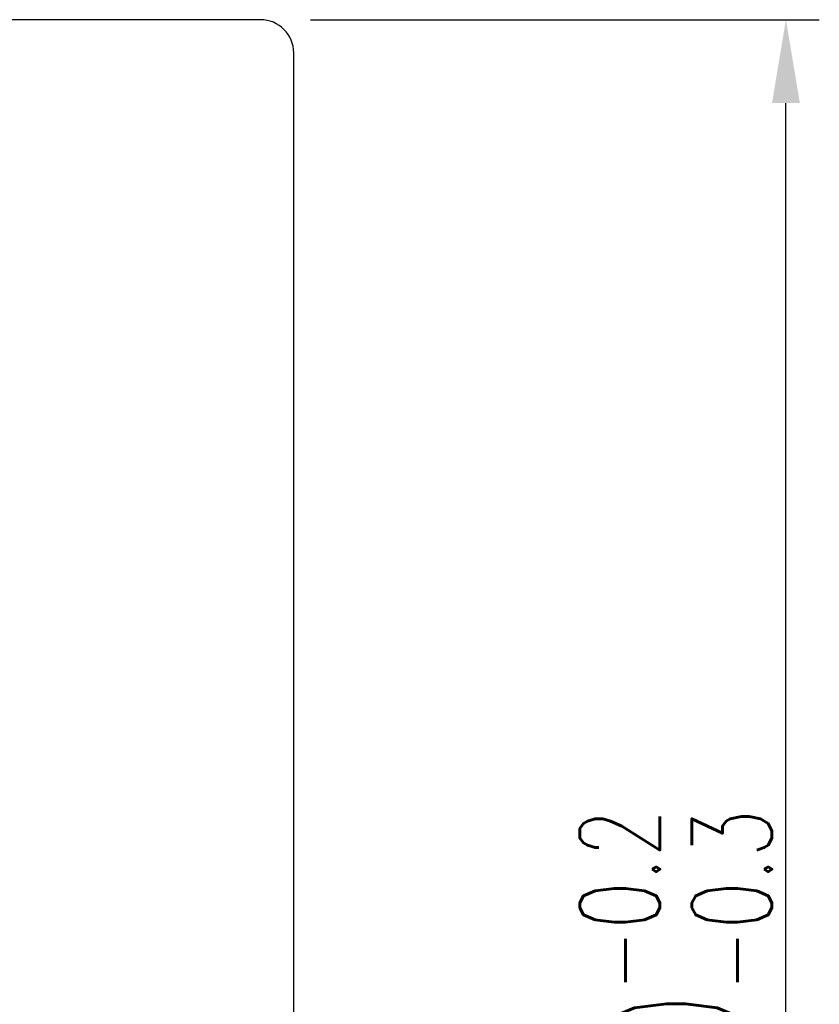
# Model space of a CAD drawing. Header units: millimetres. Extents: x 4 to 336, y 30 to 247.
# Tile 65 of 66: x 300 to 336, y 126 to 170. Entities that reach past the tile are written whole.
import ezdxf

# ---------------------------------------------------------------- set-up
doc = ezdxf.new("R2010")
doc.units = ezdxf.units.MM
doc.header["$LTSCALE"] = 0.2
doc.layers.get('DEFPOINTS').update_dxf_attribs({"linetype": 'CONTINUOUS'})
doc.layers.add('DIM', color=4, linetype='CONTINUOUS')
doc.layers.add('layer 1', color=7, linetype='CONTINUOUS')
doc.styles.add('DIM-7', font='SIMPLEX.shx', dxfattribs={"width": 0.7, "bigfont": 'chineset.shx'})
doc.dimstyles.new('CNS', dxfattribs={"dimtxt": 3.5, "dimasz": 2.5, "dimexe": 1, "dimexo": 1.5, "dimgap": 0.09, "dimtad": 0, "dimdsep": 46, "dimtxsty": 'DIM-7', "dimcen": 0.09, "dimclrd": 1, "dimclre": 1, "dimclrt": 4, "dimadec": 0, "dimazin": 0, "dimtfac": 1, "dimtix": 1, "dimtmove": 2, "dimatfit": 3, "dimfxl": 1, "dimtvp": 0.971429, "dimtolj": 1, "dimarcsym": 0})

# ---------------------------------------------------------------- blocks, each defined once
blk = doc.blocks.new('*D6')
at = {"layer": 'DEFPOINTS', "color": 0, "transparency": 16777216}
for p in [(310.603, 170.407), (334.242, 170.407), (310.603, 80.407)]:
    blk.add_point(p, dxfattribs=at)
at = {"layer": 'DIM', "color": 0, "lineweight": -2, "transparency": 16777216}
for p, q in [((312.853, 170.407), (335.742, 170.407)), ((334.242, 84.157), (334.242, 166.657)), ((312.853, 80.407), (335.742, 80.407))]:
    blk.add_line(p, q, dxfattribs=at)
at = {"layer": 'DIM', "color": 0, "transparency": 16777216}
for points in [[(333.617, 166.657), (334.867, 166.657), (334.242, 170.407)], [(333.617, 84.157), (334.867, 84.157), (334.242, 80.407)]]:
    blk.add_solid(points, dxfattribs=at)
at = {"layer": 'DIM', "color": 0, "transparency": 16777216, "insert": (329.292, 125.407), "char_height": 6, "attachment_point": 5, "rotation": 90, "style": 'DIM-7'}
blk.add_mtext('\\A1;%%C90{\\H3.6;\\S-0.2^ -0.3;}', dxfattribs=at)

msp = doc.modelspace()

# ---------------------------------------------------------------- linework, layer by layer
at = {"layer": 'layer 1', "linetype": 'Continuous'}
for p, q in [((310.603, 170.407), (242.603, 170.407)), ((312.103, 81.907), (312.103, 168.907))]:
    msp.add_line(p, q, dxfattribs=at)
msp.add_arc((310.603, 168.907), 1.5, 0, 90, dxfattribs=at)

# ---------------------------------------------------------------- dimensions: what is measured, and where the dimension line sits
at = {"layer": 'DIM', "color": 0}
dim = msp.add_linear_dim(base=(334.242, 170.407), p1=(310.603, 80.407), p2=(310.603, 170.407), angle=90, text='%%C<>', dimstyle='CNS', override={"dimscale": 1.5, "dimtxt": 4, "dimgap": 0.5, "dimtad": 1, "dimclrd": 0, "dimclre": 0, "dimclrt": 0, "dimtol": 1, "dimtp": -0.2, "dimtm": 0.3, "dimtfac": 0.6, "dimtmove": 1}, dxfattribs=at)
dim.commit()
dim.dimension.update_dxf_attribs({"geometry": '*D6', "text_midpoint": (329.292, 125.407)})

doc.saveas('drawing.dxf')
